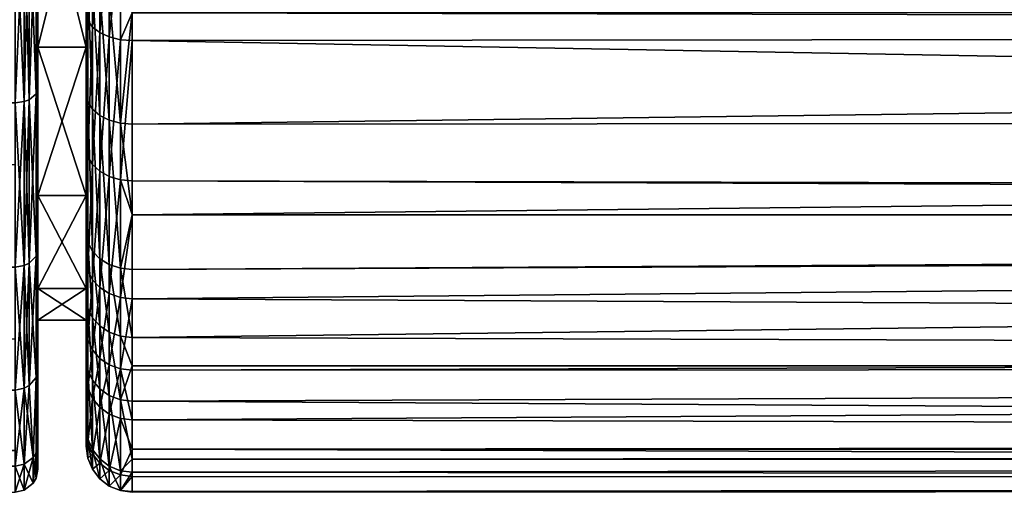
# Model space of a CAD drawing. Extents: x -0.145 to 0.145, y -0.091 to -0.001.
# Tile 9 of 53: x -0.098 to -0.077, y -0.09 to -0.08. Entities that reach past the tile are written whole.
import ezdxf

# ---------------------------------------------------------------- set-up
doc = ezdxf.new("R2010")
doc.units = 0
doc.layers.add('mesh', color=7, linetype='CONTINUOUS')

msp = doc.modelspace()

# ---------------------------------------------------------------- meshes
at = {"layer": 'mesh'}
mesh = msp.add_polyface(dxfattribs=at)
corners = [(-0.004347, -0.075454, -0.022256), (-0.096, -0.079693, -0.020023), (-0.096, -0.080009, -0.019779), (-0.096, -0.075434, -0.022216), (-0.096, -0.0697, -0.023763), (-0.01679, -0.065322, -0.023987), (-0.096, -0.065322, -0.023987), (-0.013937, -0.069847, -0.023769), (-0.096, -0.075035, -0.022421), (-0.096, -0.069984, -0.023749), (-0.01406, -0.069701, -0.023788), (-0.018, -0.058963, -0.023589), (-0.096, -0.058739, -0.023571), (-0.017876, -0.05681, -0.023407), (-0.096, -0.05242, -0.022856), (-0.096, -0.045634, -0.022089), (-0.015962, -0.05066, -0.02276), (-0.096, -0.039538, -0.0211), (-0.01675, -0.052408, -0.022963), (-0.096, -0.037818, -0.02059), (-0.0961, -0.039539, -0.021095), (-0.096259, -0.058742, -0.023537), (-0.096259, -0.069979, -0.023715), (-0.096259, -0.075023, -0.02239), (-0.096259, -0.079674, -0.019995), (-0.096259, -0.082422, -0.017876), (-0.096, -0.082445, -0.017902), (-0.096259, -0.085575, -0.014449), (-0.096, -0.085602, -0.01447), (-0.096, -0.08441, -0.015766), (-0.096, -0.087079, -0.012272), (-0.096259, -0.08705, -0.012255), (-0.096, -0.087695, -0.011068), (-0.096259, -0.088435, -0.009549), (-0.096, -0.088466, -0.009562), (-0.096, -0.08973, -0.005486), (-0.096259, -0.089977, -0.004576), (-0.096, -0.09001, -0.004583), (-0.096259, -0.090411, 0.000628), (-0.096, -0.090428, 0.00042), (-0.096, -0.090445, 0.000629), (-0.096, -0.090102, 0.004081), (-0.096259, -0.090069, 0.004075), (-0.096, -0.089508, 0.006248), (-0.096259, -0.08884, 0.008556), (-0.096, -0.088872, 0.008568), (-0.096259, -0.086209, 0.013569), (-0.096, -0.084409, 0.015824), (-0.096, -0.086237, 0.013589), (-0.096259, -0.083652, 0.016696), (-0.096, -0.083676, 0.01672), (-0.096, -0.080624, 0.019376), (-0.096259, -0.080604, 0.019348), (-0.096, -0.080018, 0.019769), (-0.096259, -0.07834, 0.020817), (-0.096, -0.078357, 0.020847), (-0.096, -0.077218, 0.02139), (-0.096259, -0.075114, 0.022355), (-0.096, -0.075126, 0.022387), (-0.096259, -0.07049, 0.023634), (-0.096, -0.070496, 0.023667), (-0.096, -0.071618, 0.023357), (-0.096, -0.067786, 0.023975), (-0.096259, -0.067784, 0.023941), (-0.096, -0.065851, 0.023964), (-0.096259, -0.064676, 0.023923), (-0.096, -0.064674, 0.023957), (-0.096, -0.05707, 0.023335), (-0.096259, -0.052065, 0.022891), (-0.096, -0.052061, 0.022925), (-0.096259, -0.087764, 0.010966), (-0.096, -0.087794, 0.010981)]
mesh.append_faces([[corners[k] for k in face] for face in [(0, 1, 2, 2), (0, 3, 1, 1), (4, 5, 6, 6), (7, 8, 3, 3), (7, 9, 8, 8), (10, 4, 9, 9), (11, 12, 6, 6), (13, 14, 12, 12), (15, 16, 17, 17), (14, 18, 15, 15), (17, 19, 20, 20), (21, 12, 14, 14), (20, 15, 17, 17), (22, 9, 4, 4), (22, 8, 9, 9), (23, 3, 8, 8), (24, 1, 3, 3), (24, 2, 1, 1), (25, 26, 2, 2), (27, 28, 29, 29), (27, 30, 28, 28), (31, 32, 30, 30), (33, 34, 32, 32), (33, 35, 34, 34), (36, 37, 35, 35), (38, 39, 37, 37), (38, 40, 39, 39), (38, 41, 40, 40), (42, 43, 41, 41), (44, 45, 43, 43), (46, 47, 48, 48), (49, 50, 47, 47), (49, 51, 50, 50), (52, 53, 51, 51), (54, 55, 53, 53), (54, 56, 55, 55), (57, 58, 56, 56), (59, 60, 61, 61), (59, 62, 60, 60), (63, 64, 62, 62), (65, 66, 64, 64), (65, 67, 66, 66), (68, 69, 67, 67), (70, 71, 45, 45), (70, 48, 71, 71)]])
mesh = msp.add_polyface(dxfattribs=at)
corners = [(-0.096, -0.075434, -0.022216), (-0.012061, -0.071666, -0.023436), (-0.013937, -0.069847, -0.023769), (-0.009765, -0.07329, -0.023014), (-0.007382, -0.074486, -0.022624), (-0.004857, -0.075331, -0.022306), (-0.004347, -0.075454, -0.022256), (-0.096, -0.0697, -0.023763), (-0.015853, -0.0672, -0.024001), (-0.016269, -0.066441, -0.024013), (-0.016643, -0.06566, -0.024001), (-0.01679, -0.065322, -0.023987), (-0.01406, -0.069701, -0.023788), (-0.096, -0.069984, -0.023749), (-0.01446, -0.069226, -0.02385), (0.096, -0.057074, 0.023311), (-0.096, -0.05707, 0.023335), (-0.096, -0.052061, 0.022925), (0.096, -0.062256, 0.023821), (-0.096, -0.064674, 0.023957), (0.096, -0.065852, 0.023956), (-0.096, -0.065851, 0.023964), (0.096, -0.06712, 0.024004), (-0.096, -0.067786, 0.023975), (0.096, -0.069988, 0.023749), (-0.096, -0.070496, 0.023667), (0.096, -0.071629, 0.023387), (-0.096, -0.071618, 0.023357), (0.096, -0.077221, 0.021406), (-0.096, -0.077218, 0.02139), (-0.096, -0.075126, 0.022387), (-0.096, -0.078357, 0.020847), (0.096, -0.080014, 0.019761), (-0.096, -0.080018, 0.019769), (0.096, -0.080433, 0.019514), (-0.096, -0.080624, 0.019376), (0.096, -0.084111, 0.016259), (-0.096, -0.083676, 0.01672), (0.096, -0.084421, 0.015838), (-0.096, -0.084409, 0.015824), (-0.096, -0.086237, 0.013589), (0.096, -0.089325, 0.007272), (-0.096, -0.089508, 0.006248), (-0.096, -0.088872, 0.008568), (-0.096, -0.090445, 0.000629), (0.096, -0.090364, 0.000412), (-0.096, -0.090428, 0.00042), (0.096, -0.090134, 0.003895), (-0.096, -0.090102, 0.004081), (-0.096, -0.082445, -0.017902), (0.096, -0.079963, -0.019713), (-0.096, -0.080009, -0.019779), (-0.096, -0.08441, -0.015766), (0.096, -0.082305, -0.018025), (-0.096, -0.085602, -0.01447), (0.096, -0.084471, -0.015821), (-0.096, -0.087079, -0.012272), (0.096, -0.084739, -0.015548), (-0.096, -0.087695, -0.011068), (0.096, -0.087672, -0.011215), (-0.096, -0.088466, -0.009562), (0.096, -0.087724, -0.011085), (-0.096, -0.08973, -0.005486), (0.096, -0.089593, -0.006365), (-0.096, -0.09001, -0.004583), (0.096, -0.089772, -0.005502), (0.096, -0.090212, -0.003389), (-0.096, -0.065322, -0.023987), (-0.017456, -0.063247, -0.02388), (-0.017861, -0.06111, -0.023746), (-0.018, -0.058963, -0.023589), (-0.017876, -0.05681, -0.023407), (-0.096, -0.058739, -0.023571), (-0.017489, -0.05468, -0.023205), (-0.096, -0.05242, -0.022856), (-0.01685, -0.052629, -0.022988), (-0.01675, -0.052408, -0.022963), (0.096, -0.087205, 0.012059), (-0.096, -0.087794, 0.010981), (0.096, -0.087704, 0.010931)]
mesh.append_faces([[corners[k] for k in face] for face in [(0, 1, 2, 2), (0, 3, 1, 1), (4, 3, 0, 0), (5, 0, 6, 6), (5, 4, 0, 0), (7, 8, 9, 9), (7, 10, 11, 11), (9, 10, 7, 7), (12, 13, 2, 2), (14, 7, 12, 12), (14, 8, 7, 7), (15, 16, 17, 17), (18, 19, 16, 16), (20, 21, 19, 19), (22, 23, 21, 21), (24, 25, 23, 23), (26, 27, 25, 25), (28, 29, 30, 30), (28, 31, 29, 29), (32, 33, 31, 31), (34, 35, 33, 33), (36, 37, 35, 35), (38, 39, 37, 37), (38, 40, 39, 39), (41, 42, 43, 43), (44, 45, 46, 46), (47, 48, 42, 42), (49, 50, 51, 51), (52, 53, 49, 49), (54, 55, 52, 52), (56, 57, 54, 54), (58, 59, 56, 56), (60, 61, 58, 58), (62, 63, 60, 60), (64, 65, 62, 62), (46, 66, 64, 64), (67, 11, 68, 68), (69, 67, 68, 68), (70, 67, 69, 69), (71, 72, 70, 70), (73, 74, 71, 71), (74, 75, 76, 76), (73, 75, 74, 74), (77, 78, 40, 40), (79, 43, 78, 78)]])
mesh = msp.add_polyface(dxfattribs=at)
corners = [(0.096, -0.069696, -0.023764), (0.016643, -0.06566, -0.024001), (0.01627, -0.066438, -0.024013), (0.096, -0.069363, -0.023833), (0.01679, -0.065322, -0.023987), (0.007197, -0.074562, -0.022597), (0.004429, -0.075437, -0.022263), (0.009627, -0.073372, -0.02299), (0.012013, -0.071706, -0.023427), (0.01385, -0.069944, -0.023755), (0.014039, -0.069701, -0.023781), (0.015368, -0.067982, -0.023963), (0.096, -0.079963, -0.019713), (0.001802, -0.075864, -0.022086), (0.001, -0.075922, -0.022061), (0.004323, -0.075454, -0.022256), (0.096, -0.075441, -0.022222), (0.096, -0.076172, -0.021952), (0.096, -0.078528, -0.020747), (0.096, -0.077221, 0.021406), (-0.096, -0.075126, 0.022387), (0.096, -0.076718, 0.021702), (0.096, -0.062256, 0.023821), (-0.096, -0.05707, 0.023335), (0.096, -0.057074, 0.023311), (0.096, -0.065852, 0.023956), (-0.096, -0.064674, 0.023957), (0.096, -0.06712, 0.024004), (-0.096, -0.065851, 0.023964), (0.096, -0.069988, 0.023749), (-0.096, -0.067786, 0.023975), (0.096, -0.071629, 0.023387), (-0.096, -0.070496, 0.023667), (0.096, -0.07321, 0.023039), (-0.096, -0.071618, 0.023357), (0.096, -0.080014, 0.019761), (-0.096, -0.078357, 0.020847), (0.096, -0.080433, 0.019514), (-0.096, -0.080018, 0.019769), (0.096, -0.084111, 0.016259), (-0.096, -0.080624, 0.019376), (0.096, -0.084421, 0.015838), (-0.096, -0.083676, 0.01672), (0.096, -0.087205, 0.012059), (-0.096, -0.086237, 0.013589), (0.096, -0.089325, 0.007272), (-0.096, -0.088872, 0.008568), (0.096, -0.087704, 0.010931), (0.096, -0.089566, 0.006265), (-0.096, -0.089508, 0.006248), (-0.096, -0.090445, 0.000629), (0.096, -0.090134, 0.003895), (0.096, -0.090364, 0.000412), (-0.096, -0.082445, -0.017902), (0.096, -0.082305, -0.018025), (-0.096, -0.08441, -0.015766), (0.096, -0.084471, -0.015821), (-0.096, -0.085602, -0.01447), (0.096, -0.084739, -0.015548), (-0.096, -0.087079, -0.012272), (0.096, -0.087672, -0.011215), (-0.096, -0.087695, -0.011068), (0.096, -0.087724, -0.011085), (-0.096, -0.088466, -0.009562), (0.096, -0.089593, -0.006365), (-0.096, -0.08973, -0.005486), (0.096, -0.089772, -0.005502), (-0.096, -0.09001, -0.004583), (0.096, -0.090212, -0.003389), (-0.096, -0.090428, 0.00042), (0.096, -0.090441, -0.000753), (0.096, -0.065322, -0.023987), (0.017453, -0.063257, -0.02388), (0.017857, -0.061142, -0.023748), (0.096, -0.058739, -0.023571), (0.018, -0.058979, -0.02359), (0.096, -0.052409, -0.02296), (0.017878, -0.056826, -0.023409), (0.017496, -0.05471, -0.023208), (0.017555, -0.058973, -0.02364), (0.015853, -0.0672, -0.024001), (-0.096, -0.087794, 0.010981)]
mesh.append_faces([[corners[k] for k in face] for face in [(0, 1, 2, 2), (3, 4, 1, 1), (0, 5, 6, 6), (0, 7, 5, 5), (8, 7, 0, 0), (0, 9, 8, 8), (0, 10, 9, 9), (11, 10, 0, 0), (12, 13, 14, 14), (15, 16, 6, 6), (13, 17, 15, 15), (12, 18, 13, 13), (19, 20, 21, 21), (22, 23, 24, 24), (25, 26, 22, 22), (27, 28, 25, 25), (29, 30, 27, 27), (31, 32, 29, 29), (33, 34, 31, 31), (35, 36, 19, 19), (37, 38, 35, 35), (39, 40, 37, 37), (41, 42, 39, 39), (43, 44, 41, 41), (45, 46, 47, 47), (48, 49, 45, 45), (50, 51, 52, 52), (51, 49, 48, 48), (53, 54, 12, 12), (55, 56, 54, 54), (57, 58, 56, 56), (59, 60, 58, 58), (61, 62, 60, 60), (63, 64, 62, 62), (65, 66, 64, 64), (67, 68, 66, 66), (69, 70, 68, 68), (71, 72, 4, 4), (71, 73, 72, 72), (74, 75, 73, 73), (76, 77, 75, 75), (78, 77, 76, 76), (79, 73, 75, 75), (80, 11, 0, 0), (0, 2, 80, 80), (47, 81, 43, 43)]])
mesh = msp.add_polyface(dxfattribs=at)
corners = [(-0.098242, -0.077633, -0.021112), (-0.098347, -0.08195, -0.01826), (-0.098242, -0.081909, -0.018212), (-0.098347, -0.077662, -0.021168), (-0.098242, -0.077633, 0.021112), (-0.098347, -0.077662, 0.021168), (-0.098347, -0.072849, 0.023086), (-0.098242, -0.081909, 0.018213), (-0.098347, -0.08195, 0.018261), (-0.098242, -0.085463, 0.014461), (-0.098347, -0.085513, 0.0145), (-0.137385, -0.07035, -0.023853), (-0.098548, -0.072648, -0.023162), (-0.098548, -0.067739, -0.023967), (-0.137385, -0.072658, -0.023212), (-0.098548, -0.072861, -0.023127), (-0.137385, -0.075386, -0.022455), (-0.098548, -0.077682, -0.021206), (-0.137385, -0.078466, -0.020822), (-0.098548, -0.078397, -0.020722), (-0.137385, -0.080004, -0.020006), (-0.098548, -0.081978, -0.018293), (-0.137385, -0.083491, -0.017044), (-0.098548, -0.083316, -0.016881), (-0.098548, -0.072861, 0.023128), (-0.137385, -0.072688, 0.023326), (-0.098548, -0.072648, 0.023162), (-0.098548, -0.077682, 0.021206), (-0.137385, -0.075386, 0.022455), (-0.098548, -0.078397, 0.020722), (-0.137385, -0.078466, 0.020822), (-0.098548, -0.081978, 0.018294), (-0.137385, -0.080004, 0.020007), (-0.098548, -0.083316, 0.016882), (-0.137385, -0.083491, 0.017045), (-0.098548, -0.085548, -0.014525), (-0.098548, -0.067739, 0.023967), (-0.098092, -0.081785, -0.018065), (-0.098242, -0.085463, -0.014461), (-0.098092, -0.077542, -0.020942), (-0.098092, -0.081785, 0.018066), (-0.098092, -0.08531, 0.014345), (-0.098155, -0.072809, -0.022941), (-0.098347, -0.072849, -0.023086), (-0.098155, -0.067729, -0.023774), (-0.098347, -0.067737, -0.023924), (-0.098155, -0.072809, 0.022941), (-0.098347, -0.067737, 0.023924)]
mesh.append_faces([[corners[k] for k in face] for face in [(0, 1, 2, 2), (0, 3, 1, 1), (4, 5, 6, 6), (7, 5, 4, 4), (7, 8, 5, 5), (9, 8, 7, 7), (9, 10, 8, 8), (11, 12, 13, 13), (14, 15, 12, 12), (16, 17, 15, 15), (18, 19, 17, 17), (20, 21, 19, 19), (22, 23, 21, 21), (24, 25, 26, 26), (27, 28, 24, 24), (29, 30, 27, 27), (31, 32, 29, 29), (33, 34, 31, 31), (12, 15, 13, 13), (19, 21, 17, 17), (23, 35, 21, 21), (29, 27, 31, 31), (24, 26, 36, 36), (37, 2, 38, 38), (39, 0, 2, 2), (40, 7, 4, 4), (41, 9, 7, 7), (42, 3, 0, 0), (42, 43, 3, 3), (44, 43, 42, 42), (44, 45, 43, 43), (46, 6, 47, 47), (4, 6, 46, 46), (3, 21, 1, 1), (3, 17, 21, 21), (43, 17, 3, 3), (43, 15, 17, 17), (45, 15, 43, 43), (45, 13, 15, 15), (6, 36, 47, 47), (6, 24, 36, 36), (5, 24, 6, 6), (5, 27, 24, 24), (8, 27, 5, 5), (8, 31, 27, 27), (10, 31, 8, 8)]])
mesh = msp.add_polyface(dxfattribs=at)
corners = [(-0.09805, -0.076572, -0.01755), (-0.097, -0.076572, -0.01755), (-0.09805, -0.071685, -0.019575), (-0.097, -0.08077, -0.01433), (-0.09805, -0.076572, 0.017551), (-0.097, -0.071685, 0.019575), (-0.097, -0.076572, 0.017551), (-0.09805, -0.071685, 0.019575), (-0.097, -0.07786, 0.019979), (-0.097, -0.079141, -0.019189), (-0.097, -0.074677, -0.021488), (-0.097, -0.074764, 0.021455), (-0.097, -0.080034, 0.018568), (-0.096259, -0.079674, -0.019995), (-0.096, -0.075434, -0.022216), (-0.096259, -0.075023, -0.02239), (-0.096259, -0.075114, 0.022355), (-0.096, -0.077218, 0.02139), (-0.096259, -0.07834, 0.020817), (-0.096, -0.071618, 0.023357), (-0.096, -0.075126, 0.022387), (-0.0965, -0.074987, -0.022296), (-0.0965, -0.079619, -0.019911), (-0.0965, -0.07829, 0.02073), (-0.0965, -0.075078, 0.022262), (-0.096259, -0.07049, 0.023634), (-0.096707, -0.07493, -0.022148), (-0.096707, -0.079531, -0.019779), (-0.096707, -0.078211, 0.020592), (-0.096707, -0.07502, 0.022114), (-0.096866, -0.074856, -0.021955), (-0.096866, -0.079417, -0.019606), (-0.096866, -0.078108, 0.020413), (-0.096866, -0.074945, 0.021921), (-0.096966, -0.07477, -0.021729), (-0.096966, -0.079284, -0.019405), (-0.096966, -0.077989, 0.020203), (-0.096966, -0.074858, 0.021696), (-0.09805, -0.077448, 0.020765), (-0.09805, -0.072727, 0.022646), (-0.09805, -0.08077, 0.01433), (-0.09805, -0.077448, -0.020764), (-0.09805, -0.072727, -0.022645), (-0.098092, -0.077542, -0.020942), (-0.098092, -0.072781, -0.022839), (-0.098092, -0.072781, 0.02284), (-0.098092, -0.077542, 0.020942), (-0.09805, -0.081655, 0.017913), (-0.098155, -0.072809, -0.022941), (-0.098155, -0.072809, 0.022941), (-0.098242, -0.077633, -0.021112), (-0.098242, -0.077633, 0.021112)]
mesh.append_faces([[corners[k] for k in face] for face in [(0, 1, 2, 2), (0, 3, 1, 1), (4, 5, 6, 6), (7, 5, 4, 4), (8, 6, 5, 5), (1, 9, 10, 10), (3, 9, 1, 1), (5, 11, 8, 8), (8, 12, 6, 6), (13, 14, 15, 15), (16, 17, 18, 18), (19, 20, 16, 16), (21, 13, 15, 15), (22, 13, 21, 21), (23, 16, 18, 18), (24, 16, 23, 23), (24, 25, 16, 16), (26, 22, 21, 21), (27, 22, 26, 26), (28, 24, 23, 23), (29, 24, 28, 28), (30, 27, 26, 26), (31, 27, 30, 30), (32, 29, 28, 28), (33, 29, 32, 32), (34, 31, 30, 30), (35, 31, 34, 34), (36, 33, 32, 32), (37, 33, 36, 36), (10, 35, 34, 34), (9, 35, 10, 10), (8, 37, 36, 36), (11, 37, 8, 8), (4, 38, 39, 39), (40, 38, 4, 4), (2, 41, 0, 0), (2, 42, 41, 41), (42, 43, 41, 41), (42, 44, 43, 43), (38, 45, 39, 39), (38, 46, 45, 45), (47, 46, 38, 38), (44, 48, 43, 43), (46, 49, 45, 45), (48, 50, 43, 43), (46, 51, 49, 49)]])
mesh = msp.add_polyface(dxfattribs=at)
corners = [(-0.001776, -0.074508, -0.0255), (-0.001444, -0.074674, -0.023918), (0, -0.07474, -0.0255), (0.000888, -0.074715, -0.023898), (0.001601, -0.074659, -0.023925), (-0.096, -0.075126, 0.022387), (-0.096, -0.071618, 0.023357), (0.096, -0.076718, 0.021702), (-0.096, -0.090445, 0.000629), (-0.096, -0.090102, 0.004081), (0.096, -0.090134, 0.003895), (-0.096, -0.080009, -0.019779), (0.096, -0.079963, -0.019713), (0.001, -0.075922, -0.022061), (0.096, -0.090364, 0.000412), (0.096, -0.090441, -0.000753), (-0.096, -0.090428, 0.00042), (0.007022, -0.074222, -0.022766), (0.004429, -0.075437, -0.022263), (0.007197, -0.074562, -0.022597), (0.004324, -0.075097, -0.022444), (0.004323, -0.075454, -0.022256), (0.00176, -0.075525, -0.022272), (-0.001462, -0.074711, -0.023531), (0.0009, -0.074752, -0.023512), (0.001622, -0.074695, -0.023538), (0.001791, -0.074626, -0.023941), (0.001802, -0.075864, -0.022086), (0.000976, -0.075583, -0.022248), (-0.001624, -0.07588, -0.022079), (-0.001586, -0.075541, -0.022265), (-0.00155, -0.075244, -0.022514), (0.000954, -0.075286, -0.022496), (0.001719, -0.075228, -0.02252), (0.004223, -0.0748, -0.022691), (-0.001516, -0.075001, -0.022816), (0.000933, -0.075043, -0.022798), (0.001682, -0.074985, -0.022822), (0.004131, -0.074558, -0.022994), (-0.001486, -0.074821, -0.023159), (0.000915, -0.074863, -0.023141), (0.001649, -0.074805, -0.023166), (0.00405, -0.074382, -0.023343), (0, -0.074723, -0.025629)]
mesh.append_faces([[corners[k] for k in face] for face in [(0, 1, 2, 2), (2, 3, 4, 4), (1, 3, 2, 2), (5, 6, 7, 7), (8, 9, 10, 10), (11, 12, 13, 13), (14, 15, 16, 16), (17, 18, 19, 19), (20, 18, 17, 17), (20, 21, 18, 18), (22, 21, 20, 20), (23, 3, 1, 1), (24, 3, 23, 23), (24, 4, 3, 3), (25, 4, 24, 24), (25, 26, 4, 4), (22, 27, 21, 21), (22, 13, 27, 27), (28, 13, 22, 22), (28, 29, 13, 13), (30, 29, 28, 28), (28, 31, 30, 30), (28, 32, 31, 31), (22, 32, 28, 28), (22, 33, 32, 32), (20, 33, 22, 22), (20, 34, 33, 33), (17, 34, 20, 20), (32, 35, 31, 31), (32, 36, 35, 35), (33, 36, 32, 32), (33, 37, 36, 36), (34, 37, 33, 33), (34, 38, 37, 37), (36, 39, 35, 35), (36, 40, 39, 39), (37, 40, 36, 36), (37, 41, 40, 40), (38, 41, 37, 37), (40, 23, 39, 39), (40, 24, 23, 23), (41, 24, 40, 40), (41, 25, 24, 24), (42, 25, 41, 41), (43, 0, 2, 2)]])
mesh = msp.add_polyface(dxfattribs=at)
corners = [(-0.09805, -0.08077, -0.01433), (-0.097, -0.08077, -0.01433), (-0.09805, -0.076572, -0.01755), (-0.097, -0.08399, -0.010133), (-0.09805, -0.08077, 0.01433), (-0.097, -0.076572, 0.017551), (-0.097, -0.08077, 0.01433), (-0.09805, -0.076572, 0.017551), (-0.097, -0.081779, -0.017156), (-0.097, -0.079141, -0.019189), (-0.097, -0.082958, 0.016024), (-0.097, -0.080034, 0.018568), (-0.096259, -0.082422, -0.017876), (-0.096, -0.080009, -0.019779), (-0.096259, -0.079674, -0.019995), (-0.096259, -0.080604, 0.019348), (-0.096, -0.080624, 0.019376), (-0.096259, -0.083652, 0.016696), (-0.096259, -0.07834, 0.020817), (-0.096, -0.080018, 0.019769), (-0.0965, -0.079619, -0.019911), (-0.0965, -0.082356, -0.017802), (-0.0965, -0.080545, 0.019267), (-0.0965, -0.08358, 0.016627), (-0.0965, -0.07829, 0.02073), (-0.096707, -0.079531, -0.019779), (-0.096707, -0.08225, -0.017683), (-0.096707, -0.080451, 0.019139), (-0.096707, -0.083466, 0.016516), (-0.096707, -0.078211, 0.020592), (-0.096866, -0.079417, -0.019606), (-0.096866, -0.082112, -0.017529), (-0.096866, -0.080329, 0.018972), (-0.096866, -0.083317, 0.016372), (-0.096866, -0.078108, 0.020413), (-0.096966, -0.079284, -0.019405), (-0.096966, -0.081951, -0.017349), (-0.096966, -0.080186, 0.018777), (-0.096966, -0.083144, 0.016204), (-0.096966, -0.077989, 0.020203), (-0.097, -0.07786, 0.019979), (-0.09805, -0.081655, 0.017913), (-0.09805, -0.077448, 0.020765), (-0.09805, -0.08399, 0.010133), (-0.09805, -0.081655, -0.017912), (-0.09805, -0.077448, -0.020764), (-0.098092, -0.081785, -0.018065), (-0.098092, -0.077542, -0.020942), (-0.098092, -0.081785, 0.018066), (-0.098092, -0.077542, 0.020942), (-0.098242, -0.081909, -0.018212), (-0.098242, -0.077633, 0.021112)]
mesh.append_faces([[corners[k] for k in face] for face in [(0, 1, 2, 2), (0, 3, 1, 1), (4, 5, 6, 6), (7, 5, 4, 4), (1, 8, 9, 9), (3, 8, 1, 1), (5, 10, 6, 6), (5, 11, 10, 10), (12, 13, 14, 14), (15, 16, 17, 17), (18, 19, 15, 15), (20, 12, 14, 14), (21, 12, 20, 20), (22, 15, 23, 23), (22, 18, 15, 15), (24, 18, 22, 22), (25, 21, 20, 20), (26, 21, 25, 25), (27, 22, 28, 28), (27, 24, 22, 22), (29, 24, 27, 27), (30, 26, 25, 25), (31, 26, 30, 30), (32, 27, 33, 33), (32, 29, 27, 27), (34, 29, 32, 32), (35, 31, 30, 30), (36, 31, 35, 35), (37, 32, 38, 38), (37, 34, 32, 32), (39, 34, 37, 37), (9, 36, 35, 35), (8, 36, 9, 9), (10, 37, 38, 38), (11, 37, 10, 10), (11, 39, 37, 37), (40, 39, 11, 11), (4, 41, 42, 42), (43, 41, 4, 4), (2, 44, 0, 0), (2, 45, 44, 44), (45, 46, 44, 44), (45, 47, 46, 46), (41, 48, 49, 49), (47, 50, 46, 46), (48, 51, 49, 49)]])
mesh = msp.add_polyface(dxfattribs=at)
corners = [(-0.09805, -0.08399, -0.010133), (-0.097, -0.08399, -0.010133), (-0.09805, -0.08077, -0.01433), (-0.097, -0.086015, -0.005245), (-0.09805, -0.086015, -0.005245), (-0.09805, -0.08399, 0.010133), (-0.097, -0.08399, 0.010133), (-0.09805, -0.086015, 0.005245), (-0.097, -0.08077, 0.01433), (-0.09805, -0.08077, 0.01433), (-0.097, -0.084804, -0.013867), (-0.097, -0.081779, -0.017156), (-0.097, -0.08622, -0.011761), (-0.097, -0.085413, 0.013023), (-0.097, -0.082958, 0.016024), (-0.096259, -0.082422, -0.017876), (-0.096259, -0.085575, -0.014449), (-0.096, -0.08441, -0.015766), (-0.096, -0.082445, -0.017902), (-0.096259, -0.083652, 0.016696), (-0.096, -0.084409, 0.015824), (-0.096259, -0.086209, 0.013569), (-0.0965, -0.082356, -0.017802), (-0.0965, -0.085495, -0.014389), (-0.0965, -0.08358, 0.016627), (-0.0965, -0.086127, 0.013513), (-0.096259, -0.080604, 0.019348), (-0.096707, -0.08225, -0.017683), (-0.096707, -0.085368, -0.014293), (-0.096707, -0.083466, 0.016516), (-0.096707, -0.085996, 0.013423), (-0.0965, -0.080545, 0.019267), (-0.096866, -0.082112, -0.017529), (-0.096866, -0.085203, -0.014169), (-0.096866, -0.085825, 0.013306), (-0.096866, -0.083317, 0.016372), (-0.096707, -0.080451, 0.019139), (-0.096966, -0.081951, -0.017349), (-0.096966, -0.085011, -0.014023), (-0.096966, -0.085626, 0.013169), (-0.096966, -0.083144, 0.016204), (-0.096866, -0.080329, 0.018972), (-0.096966, -0.086442, -0.011893), (-0.09805, -0.08515, 0.014223), (-0.09805, -0.081655, 0.017913), (-0.09805, -0.08777, 0.009869), (-0.09805, -0.08515, -0.014223), (-0.09805, -0.081655, -0.017912), (-0.098092, -0.08531, -0.014344), (-0.098092, -0.081785, -0.018065), (-0.098092, -0.081785, 0.018066), (-0.098092, -0.08531, 0.014345), (-0.098242, -0.085463, -0.014461), (-0.098242, -0.081909, 0.018213)]
mesh.append_faces([[corners[k] for k in face] for face in [(0, 1, 2, 2), (0, 3, 1, 1), (4, 3, 0, 0), (5, 6, 7, 7), (5, 8, 6, 6), (9, 8, 5, 5), (1, 10, 11, 11), (12, 10, 1, 1), (8, 13, 6, 6), (8, 14, 13, 13), (15, 16, 17, 17), (17, 18, 15, 15), (19, 20, 21, 21), (22, 16, 15, 15), (23, 16, 22, 22), (24, 19, 25, 25), (24, 26, 19, 19), (27, 23, 22, 22), (28, 23, 27, 27), (29, 24, 30, 30), (29, 31, 24, 24), (32, 28, 27, 27), (33, 28, 32, 32), (34, 29, 30, 30), (35, 29, 34, 34), (35, 36, 29, 29), (37, 33, 32, 32), (38, 33, 37, 37), (39, 35, 34, 34), (40, 35, 39, 39), (40, 41, 35, 35), (11, 38, 37, 37), (10, 38, 11, 11), (10, 42, 38, 38), (13, 40, 39, 39), (14, 40, 13, 13), (5, 43, 44, 44), (45, 43, 5, 5), (2, 46, 0, 0), (2, 47, 46, 46), (47, 48, 46, 46), (47, 49, 48, 48), (43, 50, 44, 44), (43, 51, 50, 50), (49, 52, 48, 48), (51, 53, 50, 50)]])
mesh = msp.add_polyface(dxfattribs=at)
corners = [(-0.098242, -0.088127, -0.010033), (-0.098347, -0.088184, -0.01006), (-0.098347, -0.089839, -0.00515), (-0.098242, -0.085463, -0.014461), (-0.098347, -0.085513, -0.014499), (-0.098242, -0.081909, -0.018212), (-0.098347, -0.08195, -0.01826), (-0.098242, -0.088127, 0.010034), (-0.098347, -0.085513, 0.0145), (-0.098242, -0.085463, 0.014461), (-0.098347, -0.088184, 0.01006), (-0.137385, -0.087334, -0.012067), (-0.098548, -0.088223, -0.010078), (-0.098548, -0.087109, -0.01193), (-0.137385, -0.089346, -0.007718), (-0.098548, -0.089536, -0.006182), (-0.137385, -0.089673, -0.006231), (-0.098548, -0.089881, -0.00516), (-0.137385, -0.09047, -0.002613), (-0.098548, -0.090442, 0), (-0.137385, -0.083988, -0.016623), (-0.098548, -0.085548, -0.014525), (-0.098548, -0.083316, -0.016881), (-0.098548, -0.085548, 0.014526), (-0.137385, -0.083988, 0.016623), (-0.098548, -0.083316, 0.016882), (-0.098548, -0.087109, 0.011931), (-0.137385, -0.087151, 0.012462), (-0.098548, -0.088223, 0.010079), (-0.137385, -0.087334, 0.012068), (-0.098548, -0.089536, 0.006183), (-0.137385, -0.089346, 0.007718), (-0.098548, -0.089881, 0.00516), (-0.137385, -0.089673, 0.006231), (-0.137385, -0.09047, 0.002614), (-0.098548, -0.081978, 0.018294), (-0.098092, -0.08531, -0.014344), (-0.098092, -0.087952, 0.009953), (-0.098155, -0.089692, -0.005118), (-0.098347, -0.090399, 0), (-0.098155, -0.090248, 0), (-0.098155, -0.089692, 0.005118), (-0.098347, -0.089839, 0.005151), (-0.098548, -0.081978, -0.018293)]
mesh.append_faces([[corners[k] for k in face] for face in [(0, 1, 2, 2), (3, 1, 0, 0), (3, 4, 1, 1), (5, 4, 3, 3), (5, 6, 4, 4), (7, 8, 9, 9), (7, 10, 8, 8), (11, 12, 13, 13), (14, 15, 12, 12), (16, 17, 15, 15), (18, 19, 17, 17), (20, 21, 22, 22), (23, 24, 25, 25), (26, 27, 23, 23), (28, 29, 26, 26), (30, 31, 28, 28), (32, 33, 30, 30), (19, 34, 32, 32), (13, 12, 21, 21), (15, 17, 12, 12), (30, 28, 32, 32), (26, 23, 28, 28), (25, 35, 23, 23), (36, 3, 0, 0), (37, 7, 9, 9), (38, 39, 40, 40), (38, 2, 39, 39), (0, 2, 38, 38), (41, 10, 7, 7), (41, 42, 10, 10), (40, 39, 42, 42), (2, 19, 39, 39), (2, 17, 19, 19), (1, 17, 2, 2), (1, 12, 17, 17), (4, 12, 1, 1), (4, 21, 12, 12), (6, 21, 4, 4), (6, 43, 21, 21), (8, 23, 35, 35), (10, 23, 8, 8), (10, 28, 23, 23), (42, 28, 10, 10), (42, 32, 28, 28), (39, 32, 42, 42), (39, 19, 32, 32)]])
mesh = msp.add_polyface(dxfattribs=at)
corners = [(-0.09805, -0.086015, -0.005245), (-0.097, -0.086705, 0), (-0.097, -0.086015, -0.005245), (-0.09805, -0.086705, 0), (-0.097, -0.086015, 0.005245), (-0.09805, -0.086015, 0.005245), (-0.097, -0.08399, 0.010133), (-0.097, -0.087938, 0.008211), (-0.097, -0.089445, 0.000603), (-0.097, -0.089029, -0.004392), (-0.097, -0.087549, -0.009164), (-0.097, -0.08399, -0.010133), (-0.097, -0.08622, -0.011761), (-0.097, -0.086905, 0.010524), (-0.097, -0.085413, 0.013023), (-0.096259, -0.08705, -0.012255), (-0.096, -0.087079, -0.012272), (-0.096259, -0.085575, -0.014449), (-0.096259, -0.086209, 0.013569), (-0.096, -0.086237, 0.013589), (-0.096259, -0.087764, 0.010966), (-0.0965, -0.085495, -0.014389), (-0.0965, -0.086964, -0.012203), (-0.0965, -0.086127, 0.013513), (-0.0965, -0.087675, 0.01092), (-0.096259, -0.083652, 0.016696), (-0.096707, -0.085368, -0.014293), (-0.096707, -0.086828, -0.012122), (-0.096707, -0.085996, 0.013423), (-0.096707, -0.087534, 0.010847), (-0.0965, -0.08358, 0.016627), (-0.096866, -0.085203, -0.014169), (-0.096866, -0.08665, -0.012016), (-0.096707, -0.088198, -0.009446), (-0.096866, -0.08735, 0.010753), (-0.096866, -0.085825, 0.013306), (-0.096966, -0.085011, -0.014023), (-0.096966, -0.086442, -0.011893), (-0.096866, -0.088008, -0.009363), (-0.096966, -0.087135, 0.010642), (-0.096966, -0.085626, 0.013169), (-0.097, -0.084804, -0.013867), (-0.096966, -0.087786, -0.009267), (-0.09805, -0.08777, 0.009869), (-0.09805, -0.08399, 0.010133), (-0.09805, -0.089392, 0.005053), (-0.09805, -0.08399, -0.010133), (-0.09805, -0.089392, -0.005052), (-0.09805, -0.08515, -0.014223), (-0.09805, -0.08777, -0.009868), (-0.098092, -0.087952, -0.009953), (-0.098092, -0.08531, -0.014344), (-0.098092, -0.08531, 0.014345), (-0.09805, -0.08515, 0.014223), (-0.098092, -0.087952, 0.009953), (-0.098242, -0.085463, 0.014461)]
mesh.append_faces([[corners[k] for k in face] for face in [(0, 1, 2, 2), (3, 1, 0, 0), (3, 4, 1, 1), (5, 4, 3, 3), (5, 6, 4, 4), (6, 7, 4, 4), (8, 1, 4, 4), (9, 2, 1, 1), (10, 11, 2, 2), (12, 11, 10, 10), (6, 13, 7, 7), (6, 14, 13, 13), (15, 16, 17, 17), (18, 19, 20, 20), (21, 15, 17, 17), (22, 15, 21, 21), (23, 18, 24, 24), (23, 25, 18, 18), (26, 22, 21, 21), (27, 22, 26, 26), (28, 23, 29, 29), (28, 30, 23, 23), (31, 27, 26, 26), (32, 27, 31, 31), (32, 33, 27, 27), (34, 28, 29, 29), (35, 28, 34, 34), (36, 32, 31, 31), (37, 32, 36, 36), (37, 38, 32, 32), (39, 35, 34, 34), (40, 35, 39, 39), (12, 37, 41, 41), (12, 42, 37, 37), (10, 42, 12, 12), (13, 40, 39, 39), (14, 40, 13, 13), (5, 43, 44, 44), (3, 45, 5, 5), (46, 47, 0, 0), (46, 48, 49, 49), (48, 50, 49, 49), (48, 51, 50, 50), (43, 52, 53, 53), (43, 54, 52, 52), (54, 55, 52, 52)]])
mesh = msp.add_polyface(dxfattribs=at)
corners = [(-0.097, -0.087938, 0.008211), (-0.097, -0.089117, 0.003911), (-0.097, -0.086015, 0.005245), (-0.097, -0.089445, 0.000603), (-0.097, -0.089029, -0.004392), (-0.097, -0.086705, 0), (-0.097, -0.087549, -0.009164), (-0.097, -0.086015, -0.005245), (-0.096259, -0.088435, -0.009549), (-0.096, -0.087695, -0.011068), (-0.096259, -0.08705, -0.012255), (-0.096259, -0.087764, 0.010966), (-0.096, -0.088872, 0.008568), (-0.096259, -0.08884, 0.008556), (-0.0965, -0.086964, -0.012203), (-0.0965, -0.088343, -0.009509), (-0.096259, -0.089977, -0.004576), (-0.0965, -0.088747, 0.00852), (-0.0965, -0.087675, 0.01092), (-0.096259, -0.086209, 0.013569), (-0.096707, -0.086828, -0.012122), (-0.096707, -0.088198, -0.009446), (-0.0965, -0.089879, -0.004557), (-0.096707, -0.088598, 0.008464), (-0.096707, -0.087534, 0.010847), (-0.0965, -0.086127, 0.013513), (-0.096866, -0.088008, -0.009363), (-0.096866, -0.08665, -0.012016), (-0.096707, -0.089723, -0.004527), (-0.096866, -0.08952, -0.004487), (-0.096866, -0.088405, 0.00839), (-0.096866, -0.08735, 0.010753), (-0.096966, -0.087786, -0.009267), (-0.096966, -0.086442, -0.011893), (-0.096966, -0.089283, -0.004441), (-0.096966, -0.088179, 0.008304), (-0.096966, -0.089372, 0.003955), (-0.096966, -0.087135, 0.010642), (-0.097, -0.086905, 0.010524), (-0.09805, -0.086015, 0.005245), (-0.09805, -0.089392, 0.005053), (-0.09805, -0.08777, 0.009869), (-0.09805, -0.086705, 0), (-0.09805, -0.089942, 0), (-0.09805, -0.086015, -0.005245), (-0.09805, -0.089392, -0.005052), (-0.09805, -0.08399, -0.010133), (-0.09805, -0.08777, -0.009868), (-0.098092, -0.087952, -0.009953), (-0.098092, -0.089589, -0.005095), (-0.098092, -0.087952, 0.009953), (-0.098092, -0.089589, 0.005096), (-0.098155, -0.089692, 0.005118), (-0.098242, -0.088127, -0.010033), (-0.098155, -0.089692, -0.005118), (-0.098092, -0.08531, -0.014344), (-0.098242, -0.088127, 0.010034)]
mesh.append_faces([[corners[k] for k in face] for face in [(0, 1, 2, 2), (3, 2, 1, 1), (4, 5, 3, 3), (6, 7, 4, 4), (8, 9, 10, 10), (11, 12, 13, 13), (14, 8, 10, 10), (15, 8, 14, 14), (15, 16, 8, 8), (17, 11, 13, 13), (18, 11, 17, 17), (18, 19, 11, 11), (20, 15, 14, 14), (21, 15, 20, 20), (21, 22, 15, 15), (23, 18, 17, 17), (24, 18, 23, 23), (24, 25, 18, 18), (26, 21, 27, 27), (26, 28, 21, 21), (29, 28, 26, 26), (30, 24, 23, 23), (31, 24, 30, 30), (32, 26, 33, 33), (32, 29, 26, 26), (34, 29, 32, 32), (35, 30, 36, 36), (35, 31, 30, 30), (37, 31, 35, 35), (6, 34, 32, 32), (4, 34, 6, 6), (0, 35, 1, 1), (0, 37, 35, 35), (38, 37, 0, 0), (39, 40, 41, 41), (42, 43, 40, 40), (44, 43, 42, 42), (44, 45, 43, 43), (46, 47, 45, 45), (47, 48, 49, 49), (40, 50, 41, 41), (40, 51, 50, 50), (51, 52, 50, 50), (48, 53, 54, 54), (55, 53, 48, 48), (52, 56, 50, 50)]])
mesh = msp.add_polyface(dxfattribs=at)
corners = [(-0.096259, -0.089977, -0.004576), (-0.096, -0.08973, -0.005486), (-0.096259, -0.088435, -0.009549), (-0.096259, -0.090411, 0.000628), (-0.096, -0.09001, -0.004583), (-0.096259, -0.090069, 0.004075), (-0.096, -0.090102, 0.004081), (-0.096259, -0.08884, 0.008556), (-0.096, -0.089508, 0.006248), (-0.0965, -0.089879, -0.004557), (-0.0965, -0.088343, -0.009509), (-0.0965, -0.090311, 0.000626), (-0.0965, -0.08997, 0.004058), (-0.0965, -0.088747, 0.00852), (-0.096707, -0.089723, -0.004527), (-0.096707, -0.088198, -0.009446), (-0.096707, -0.090152, 0.000621), (-0.096707, -0.089814, 0.004031), (-0.096707, -0.088598, 0.008464), (-0.096866, -0.08952, -0.004487), (-0.096866, -0.089945, 0.000616), (-0.096866, -0.08961, 0.003996), (-0.096866, -0.088405, 0.00839), (-0.096966, -0.089283, -0.004441), (-0.096966, -0.089704, 0.00061), (-0.096966, -0.089372, 0.003955), (-0.097, -0.089029, -0.004392), (-0.097, -0.089445, 0.000603), (-0.097, -0.089117, 0.003911), (-0.096966, -0.088179, 0.008304), (-0.09805, -0.089392, -0.005052), (-0.098092, -0.090143, 0), (-0.09805, -0.089942, 0), (-0.098092, -0.089589, -0.005095), (-0.09805, -0.08777, -0.009868), (-0.098092, -0.089589, 0.005096), (-0.09805, -0.089392, 0.005053), (-0.098155, -0.090248, 0), (-0.098155, -0.089692, -0.005118), (-0.098092, -0.087952, -0.009953), (-0.098155, -0.089692, 0.005118), (-0.098347, -0.089839, 0.005151)]
mesh.append_faces([[corners[k] for k in face] for face in [(0, 1, 2, 2), (3, 4, 0, 0), (5, 6, 3, 3), (7, 8, 5, 5), (9, 0, 10, 10), (9, 3, 0, 0), (11, 3, 9, 9), (11, 5, 3, 3), (12, 5, 11, 11), (12, 7, 5, 5), (13, 7, 12, 12), (14, 9, 15, 15), (14, 11, 9, 9), (16, 11, 14, 14), (16, 12, 11, 11), (17, 12, 16, 16), (17, 13, 12, 12), (18, 13, 17, 17), (19, 16, 14, 14), (20, 16, 19, 19), (20, 17, 16, 16), (21, 17, 20, 20), (21, 18, 17, 17), (22, 18, 21, 21), (23, 20, 19, 19), (24, 20, 23, 23), (24, 21, 20, 20), (25, 21, 24, 24), (25, 22, 21, 21), (26, 24, 23, 23), (27, 24, 26, 26), (27, 25, 24, 24), (28, 25, 27, 27), (28, 29, 25, 25), (30, 31, 32, 32), (30, 33, 31, 31), (34, 33, 30, 30), (32, 35, 36, 36), (32, 31, 35, 35), (33, 37, 31, 31), (33, 38, 37, 37), (39, 38, 33, 33), (31, 40, 35, 35), (31, 37, 40, 40), (37, 41, 40, 40)]])

doc.saveas('drawing.dxf')
